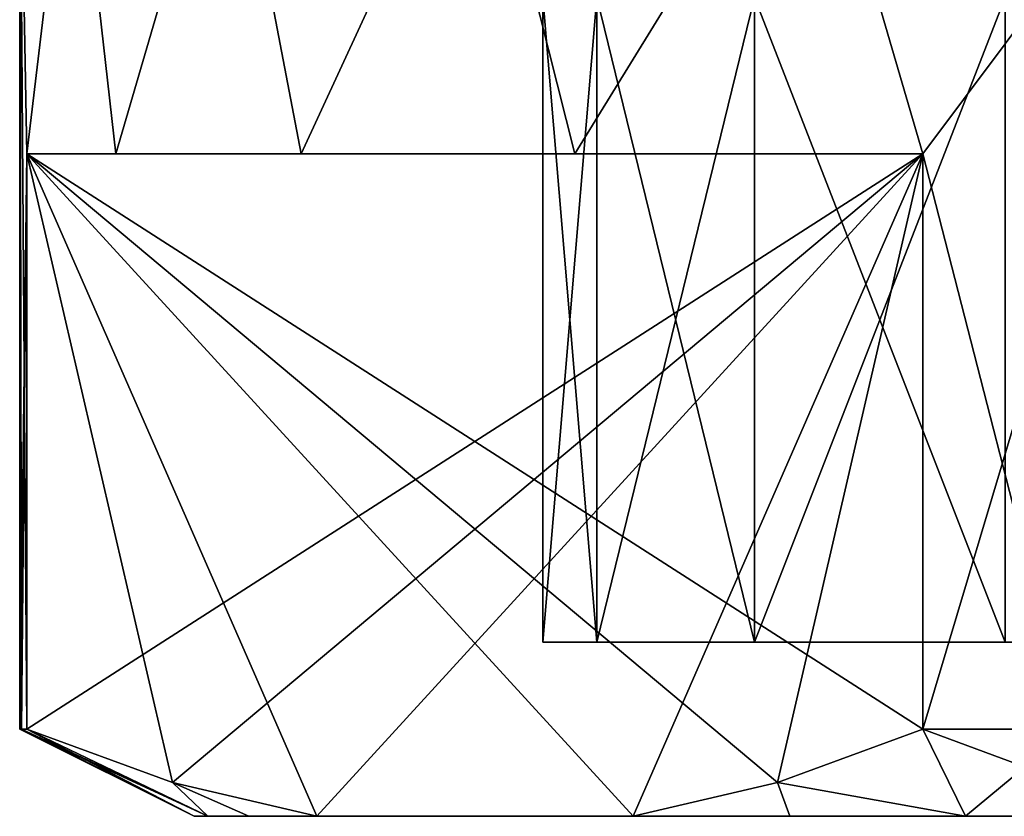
# Model space of a CAD drawing. Extents: x 0 to 500, y -78 to 1006.
# Tile 70 of 256: x 57.95 to 63.6, y -6 to -1.43. Entities that reach past the tile are written whole.
import ezdxf

# ---------------------------------------------------------------- set-up
doc = ezdxf.new("R2010")
doc.units = 0
doc.header["$LTSCALE"] = 65.185185
for name, color, linetype in [('156', 7, 'CONTINUOUS'), ('157', 7, 'CONTINUOUS'), ('158', 7, 'CONTINUOUS'), ('161', 7, 'CONTINUOUS'), ('162', 7, 'CONTINUOUS'), ('167', 7, 'CONTINUOUS'), ('168', 7, 'CONTINUOUS'), ('171', 7, 'CONTINUOUS'), ('173', 7, 'CONTINUOUS'), ('174', 7, 'CONTINUOUS')]:
    doc.layers.add(name, color=color, linetype=linetype)

msp = doc.modelspace()

# ---------------------------------------------------------------- linework, layer by layer
at = {"layer": '156', "color": 7, "linetype": 'CONTINUOUS'}
for points in [[(57.95, 0), (58.2521, 0, -2.6814), (57.9916, -2.2, -1.0009), (57.95, 0)], [(57.95, -5.5), (57.95, 0), (57.9916, -2.2, -1.0009), (57.95, -5.5)], [(57.9916, -2.2, -1.0009), (58.2521, 0, -2.6814), (58.5003, -2.2, -3.5999), (57.9916, -2.2, -1.0009)], [(58.2521, 0, -2.6814), (59.1433, 0, -5.2283), (58.5003, -2.2, -3.5999), (58.2521, 0, -2.6814)], [(58.5003, -2.2, -3.5999), (59.1433, 0, -5.2283), (59.5644, -2.2, -6.025), (58.5003, -2.2, -3.5999)], [(59.1433, 0, -5.2283), (60.5789, 0, -7.513), (59.5644, -2.2, -6.025), (59.1433, 0, -5.2283)], [(59.5644, -2.2, -6.025), (60.5789, 0, -7.513), (61.1325, -2.2, -8.1591), (59.5644, -2.2, -6.025)], [(60.5789, 0, -7.513), (62.4869, 0, -9.4211), (61.1325, -2.2, -8.1591), (60.5789, 0, -7.513)], [(61.1325, -2.2, -8.1591), (62.4869, 0, -9.4211), (63.129, -2.2, -9.8991), (61.1325, -2.2, -8.1591)], [(62.4869, 0, -9.4211), (64.7717, 0, -10.8567), (63.129, -2.2, -9.8991), (62.4869, 0, -9.4211)], [(63.129, -2.2, -9.8991), (64.7717, 0, -10.8567), (63.129, -5.5, -9.8991), (63.129, -2.2, -9.8991)], [(63.129, -5.5, -9.8991), (64.7717, 0, -10.8567), (63.975, -5.5, -10.4356), (63.129, -5.5, -9.8991)], [(57.9604, -5.5, -0.5009), (57.95, -5.5), (57.9916, -2.2, -1.0009), (57.9604, -5.5, -0.5009)], [(57.9916, -5.5, -1.0009), (57.9604, -5.5, -0.5009), (57.9916, -2.2, -1.0009), (57.9916, -5.5, -1.0009)]]:
    msp.add_3dface(points, dxfattribs=at)
at = {"layer": '157', "color": 7, "linetype": 'CONTINUOUS'}
for points in [[(58.95, -6), (59.0289, -6, -1.3179), (59.0289, -6, 1.3179), (58.95, -6)], [(59.0289, -6, -1.3179), (59.2643, -6, -2.6169), (59.0289, -6, 1.3179), (59.0289, -6, -1.3179)], [(59.0289, -6, 1.3179), (59.2643, -6, -2.6169), (59.2643, -6, 2.6169), (59.0289, -6, 1.3179)], [(59.2643, -6, -2.6169), (59.6531, -6, -3.8786), (59.2643, -6, 2.6169), (59.2643, -6, -2.6169)], [(59.2643, -6, 2.6169), (59.6531, -6, -3.8786), (59.6531, -6, 3.8786), (59.2643, -6, 2.6169)], [(59.6531, -6, -3.8786), (61.4676, -6, -7.0214), (59.6531, -6, 3.8786), (59.6531, -6, -3.8786)], [(59.6531, -6, 3.8786), (61.4676, -6, -7.0214), (61.4676, -6, 7.0214), (59.6531, -6, 3.8786)], [(61.4676, -6, -7.0214), (62.3659, -6, -7.9889), (61.4676, -6, 7.0214), (61.4676, -6, -7.0214)], [(61.4676, -6, 7.0214), (62.3659, -6, -7.9889), (62.3659, -6, 7.9889), (61.4676, -6, 7.0214)], [(62.3659, -6, -7.9889), (63.3732, -6, -8.8424), (62.3659, -6, 7.9889), (62.3659, -6, -7.9889)], [(62.3659, -6, 7.9889), (63.3732, -6, -8.8424), (63.3732, -6, 8.8424), (62.3659, -6, 7.9889)], [(63.3732, -6, -8.8424), (64.475, -6, -9.5696), (63.3732, -6, 8.8424), (63.3732, -6, -8.8424)], [(63.3732, -6, 8.8424), (64.475, -6, -9.5696), (64.475, -6, 9.5696), (63.3732, -6, 8.8424)]]:
    msp.add_3dface(points, dxfattribs=at)
at = {"layer": '158', "color": 7, "linetype": 'CONTINUOUS'}
for points in [[(61.2584, -5, 2.3423), (79.05, -5), (60.95, -5), (61.2584, -5, 2.3423)], [(60.95, -5), (79.05, -5), (78.7416, -5, -2.3423), (60.95, -5)], [(61.2584, -5, -2.3423), (60.95, -5), (78.7416, -5, -2.3423), (61.2584, -5, -2.3423)], [(78.7416, -5, 2.3423), (79.05, -5), (61.2584, -5, 2.3423), (78.7416, -5, 2.3423)], [(62.1625, -5, 4.525), (78.7416, -5, 2.3423), (61.2584, -5, 2.3423), (62.1625, -5, 4.525)], [(62.1625, -5, -4.525), (61.2584, -5, -2.3423), (77.8375, -5, -4.525), (62.1625, -5, -4.525)], [(77.8375, -5, -4.525), (61.2584, -5, -2.3423), (78.7416, -5, -2.3423), (77.8375, -5, -4.525)], [(77.8375, -5, 4.525), (78.7416, -5, 2.3423), (62.1625, -5, 4.525), (77.8375, -5, 4.525)], [(63.6007, -5, 6.3993), (77.8375, -5, 4.525), (62.1625, -5, 4.525), (63.6007, -5, 6.3993)], [(63.6007, -5, -6.3993), (62.1625, -5, -4.525), (76.3993, -5, -6.3993), (63.6007, -5, -6.3993)], [(76.3993, -5, -6.3993), (62.1625, -5, -4.525), (77.8375, -5, -4.525), (76.3993, -5, -6.3993)]]:
    msp.add_3dface(points, dxfattribs=at)
at = {"layer": '161', "color": 7, "linetype": 'CONTINUOUS'}
for points in [[(58.2521, 0, 2.6814), (57.95, 0), (57.9916, -2.2, 1.0009), (58.2521, 0, 2.6814)], [(57.95, 0), (57.95, -5.5), (57.9604, -5.5, 0.5009), (57.95, 0)], [(57.9916, -2.2, 1.0009), (57.95, 0), (57.9916, -5.5, 1.0009), (57.9916, -2.2, 1.0009)], [(57.9916, -5.5, 1.0009), (57.95, 0), (57.9604, -5.5, 0.5009), (57.9916, -5.5, 1.0009)], [(58.5003, -2.2, 3.5999), (58.2521, 0, 2.6814), (57.9916, -2.2, 1.0009), (58.5003, -2.2, 3.5999)], [(59.1433, 0, 5.2283), (58.2521, 0, 2.6814), (58.5003, -2.2, 3.5999), (59.1433, 0, 5.2283)], [(59.5644, -2.2, 6.025), (59.1433, 0, 5.2283), (58.5003, -2.2, 3.5999), (59.5644, -2.2, 6.025)], [(60.5789, 0, 7.513), (59.1433, 0, 5.2283), (59.5644, -2.2, 6.025), (60.5789, 0, 7.513)], [(61.1325, -2.2, 8.1591), (60.5789, 0, 7.513), (59.5644, -2.2, 6.025), (61.1325, -2.2, 8.1591)], [(62.4869, 0, 9.4211), (60.5789, 0, 7.513), (61.1325, -2.2, 8.1591), (62.4869, 0, 9.4211)], [(63.129, -2.2, 9.8991), (62.4869, 0, 9.4211), (61.1325, -2.2, 8.1591), (63.129, -2.2, 9.8991)], [(64.7717, 0, 10.8567), (62.4869, 0, 9.4211), (63.129, -2.2, 9.8991), (64.7717, 0, 10.8567)], [(63.975, -5.5, 10.4356), (64.7717, 0, 10.8567), (63.129, -2.2, 9.8991), (63.975, -5.5, 10.4356)], [(63.129, -5.5, 9.8991), (63.975, -5.5, 10.4356), (63.129, -2.2, 9.8991), (63.129, -5.5, 9.8991)]]:
    msp.add_3dface(points, dxfattribs=at)
at = {"layer": '162', "color": 7, "linetype": 'CONTINUOUS'}
for points in [[(57.9916, -2.2, -1.0009), (58.5003, -2.2, -3.5999), (59.5644, -2.2, -6.025), (57.9916, -2.2, -1.0009)], [(57.9916, -2.2, -1.0009), (59.5644, -2.2, -6.025), (61.1325, -2.2, -8.1591), (57.9916, -2.2, -1.0009)], [(57.9916, -2.2, -1.0009), (61.1325, -2.2, -8.1591), (63.129, -2.2, -9.8991), (57.9916, -2.2, -1.0009)], [(63.129, -2.2, 9.8991), (58.5003, -2.2, 3.5999), (57.9916, -2.2, 1.0009), (63.129, -2.2, 9.8991)], [(63.129, -2.2, 9.8991), (59.5644, -2.2, 6.025), (58.5003, -2.2, 3.5999), (63.129, -2.2, 9.8991)], [(63.129, -2.2, 9.8991), (61.1325, -2.2, 8.1591), (59.5644, -2.2, 6.025), (63.129, -2.2, 9.8991)]]:
    msp.add_3dface(points, dxfattribs=at)
at = {"layer": '167', "color": 7, "linetype": 'CONTINUOUS'}
for points in [[(57.9916, -5.5, -1.0009), (57.9916, -2.2, -1.0009), (63.129, -2.2, -9.8991), (57.9916, -5.5, -1.0009)], [(57.9916, -5.5, -1.0009), (63.129, -2.2, -9.8991), (58.8261, -5.8057, -2.4463), (57.9916, -5.5, -1.0009)], [(63.129, -2.2, -9.8991), (59.6531, -6, -3.8786), (58.8261, -5.8057, -2.4463), (63.129, -2.2, -9.8991)], [(63.129, -2.2, -9.8991), (61.4676, -6, -7.0214), (59.6531, -6, -3.8786), (63.129, -2.2, -9.8991)], [(61.4676, -6, -7.0214), (63.129, -2.2, -9.8991), (62.2945, -5.8057, -8.4537), (61.4676, -6, -7.0214)], [(63.129, -2.2, -9.8991), (63.129, -5.5, -9.8991), (62.2945, -5.8057, -8.4537), (63.129, -2.2, -9.8991)]]:
    msp.add_3dface(points, dxfattribs=at)
at = {"layer": '168', "color": 7, "linetype": 'CONTINUOUS'}
for points in [[(59.6531, -6, 3.8786), (61.4676, -6, 7.0214), (57.9916, -2.2, 1.0009), (59.6531, -6, 3.8786)], [(59.6531, -6, 3.8786), (57.9916, -2.2, 1.0009), (58.8262, -5.8057, 2.4463), (59.6531, -6, 3.8786)], [(57.9916, -2.2, 1.0009), (61.4676, -6, 7.0214), (62.2945, -5.8057, 8.4537), (57.9916, -2.2, 1.0009)], [(63.129, -5.5, 9.8991), (63.129, -2.2, 9.8991), (57.9916, -2.2, 1.0009), (63.129, -5.5, 9.8991)], [(63.129, -5.5, 9.8991), (57.9916, -2.2, 1.0009), (62.2945, -5.8057, 8.4537), (63.129, -5.5, 9.8991)], [(57.9916, -2.2, 1.0009), (57.9916, -5.5, 1.0009), (58.8262, -5.8057, 2.4463), (57.9916, -2.2, 1.0009)]]:
    msp.add_3dface(points, dxfattribs=at)
at = {"layer": '171', "color": 7, "linetype": 'CONTINUOUS'}
for points in [[(60.95, -5), (61.2584, -5, -2.3423), (60.95, -1.3), (60.95, -5)], [(60.95, -1.3), (61.2584, -5, -2.3423), (61.2584, -1.3, -2.3423), (60.95, -1.3)], [(61.2584, -5, -2.3423), (62.1625, -5, -4.525), (61.2584, -1.3, -2.3423), (61.2584, -5, -2.3423)], [(61.2584, -1.3, -2.3423), (62.1625, -5, -4.525), (62.1625, -1.3, -4.525), (61.2584, -1.3, -2.3423)], [(62.1625, -5, -4.525), (63.6007, -5, -6.3993), (62.1625, -1.3, -4.525), (62.1625, -5, -4.525)], [(62.1625, -1.3, -4.525), (63.6007, -5, -6.3993), (63.6007, -1.3, -6.3993), (62.1625, -1.3, -4.525)]]:
    msp.add_3dface(points, dxfattribs=at)
at = {"layer": '173', "color": 7, "linetype": 'CONTINUOUS'}
for points in [[(61.2584, -5, 2.3423), (60.95, -5), (61.2584, -1.3, 2.3423), (61.2584, -5, 2.3423)], [(60.95, -5), (60.95, -1.3), (61.2584, -1.3, 2.3423), (60.95, -5)], [(62.1625, -5, 4.525), (61.2584, -5, 2.3423), (62.1625, -1.3, 4.525), (62.1625, -5, 4.525)], [(61.2584, -5, 2.3423), (61.2584, -1.3, 2.3423), (62.1625, -1.3, 4.525), (61.2584, -5, 2.3423)], [(63.6007, -5, 6.3993), (62.1625, -5, 4.525), (63.6007, -1.3, 6.3993), (63.6007, -5, 6.3993)], [(62.1625, -5, 4.525), (62.1625, -1.3, 4.525), (63.6007, -1.3, 6.3993), (62.1625, -5, 4.525)]]:
    msp.add_3dface(points, dxfattribs=at)
at = {"layer": '174', "color": 7, "linetype": 'CONTINUOUS'}
for points in [[(57.95, -5.5), (57.9604, -5.5, -0.5009), (58.95, -6), (57.95, -5.5)], [(57.95, -5.5), (58.95, -6), (59.0289, -6, 1.3179), (57.95, -5.5)], [(57.95, -5.5), (59.0289, -6, 1.3179), (57.9604, -5.5, 0.5009), (57.95, -5.5)], [(57.9604, -5.5, -0.5009), (57.9916, -5.5, -1.0009), (58.95, -6), (57.9604, -5.5, -0.5009)], [(59.0289, -6, 1.3179), (57.9916, -5.5, 1.0009), (57.9604, -5.5, 0.5009), (59.0289, -6, 1.3179)], [(57.9916, -5.5, -1.0009), (59.0289, -6, -1.3179), (58.95, -6), (57.9916, -5.5, -1.0009)], [(59.0289, -6, -1.3179), (57.9916, -5.5, -1.0009), (58.8261, -5.8057, -2.4463), (59.0289, -6, -1.3179)], [(57.9916, -5.5, 1.0009), (59.0289, -6, 1.3179), (58.8262, -5.8057, 2.4463), (57.9916, -5.5, 1.0009)], [(63.129, -5.5, -9.8991), (63.3732, -6, -8.8424), (62.2945, -5.8057, -8.4537), (63.129, -5.5, -9.8991)], [(63.3732, -6, 8.8424), (63.129, -5.5, 9.8991), (62.2945, -5.8057, 8.4537), (63.3732, -6, 8.8424)], [(63.129, -5.5, -9.8991), (63.975, -5.5, -10.4356), (63.3732, -6, -8.8424), (63.129, -5.5, -9.8991)], [(63.3732, -6, 8.8424), (64.475, -6, 9.5696), (63.129, -5.5, 9.8991), (63.3732, -6, 8.8424)], [(64.475, -6, 9.5696), (63.975, -5.5, 10.4356), (63.129, -5.5, 9.8991), (64.475, -6, 9.5696)], [(63.975, -5.5, -10.4356), (64.475, -6, -9.5696), (63.3732, -6, -8.8424), (63.975, -5.5, -10.4356)], [(59.6531, -6, -3.8786), (59.2643, -6, -2.6169), (58.8261, -5.8057, -2.4463), (59.6531, -6, -3.8786)], [(59.2643, -6, -2.6169), (59.0289, -6, -1.3179), (58.8261, -5.8057, -2.4463), (59.2643, -6, -2.6169)], [(59.0289, -6, 1.3179), (59.2643, -6, 2.6169), (58.8262, -5.8057, 2.4463), (59.0289, -6, 1.3179)], [(59.2643, -6, 2.6169), (59.6531, -6, 3.8786), (58.8262, -5.8057, 2.4463), (59.2643, -6, 2.6169)], [(62.3659, -6, -7.9889), (61.4676, -6, -7.0214), (62.2945, -5.8057, -8.4537), (62.3659, -6, -7.9889)], [(61.4676, -6, 7.0214), (62.3659, -6, 7.9889), (62.2945, -5.8057, 8.4537), (61.4676, -6, 7.0214)], [(63.3732, -6, -8.8424), (62.3659, -6, -7.9889), (62.2945, -5.8057, -8.4537), (63.3732, -6, -8.8424)], [(62.3659, -6, 7.9889), (63.3732, -6, 8.8424), (62.2945, -5.8057, 8.4537), (62.3659, -6, 7.9889)]]:
    msp.add_3dface(points, dxfattribs=at)

doc.saveas('drawing.dxf')
